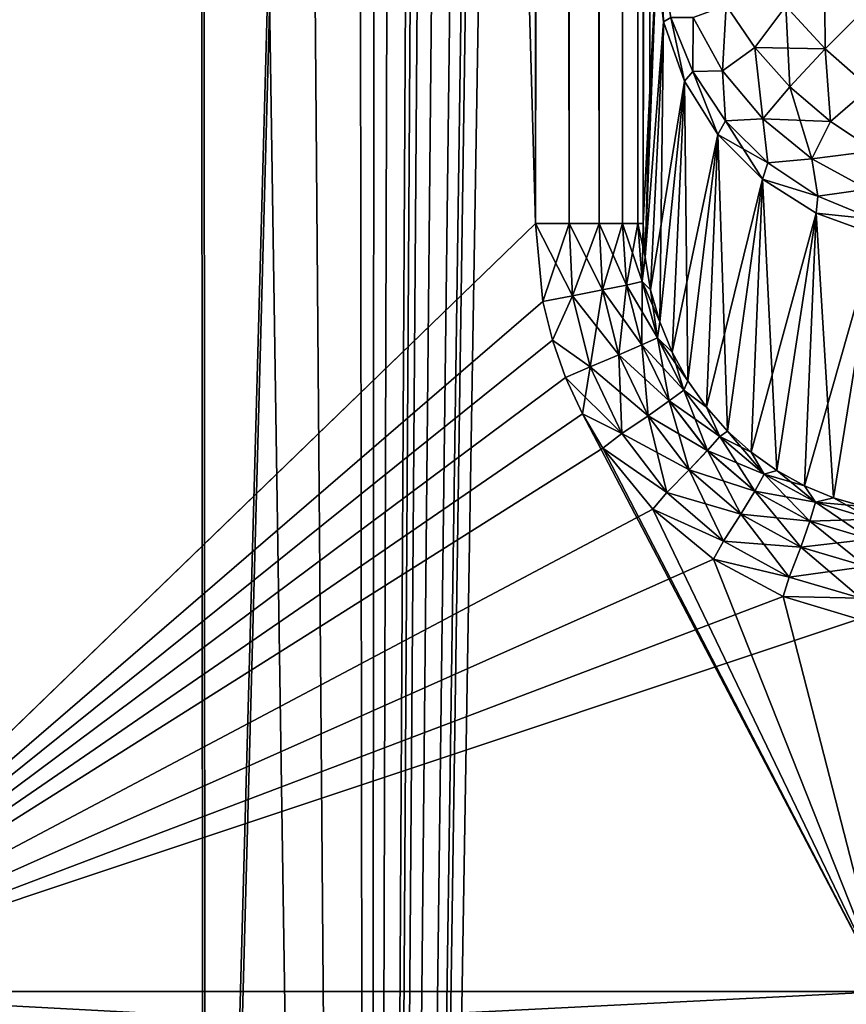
# Model space of a CAD drawing. Header units: metres. Extents: x -24 to 24, y -69 to 184.
# Tile 113 of 256: x 0.48 to 1.92, y -58.62 to -56.91. Entities that reach past the tile are written whole.
import ezdxf

# ---------------------------------------------------------------- set-up
doc = ezdxf.new("R2010")
doc.units = ezdxf.units.M
for name, color, linetype in [('102', 7, 'CONTINUOUS'), ('103', 7, 'CONTINUOUS'), ('119', 7, 'CONTINUOUS'), ('137', 7, 'CONTINUOUS'), ('154', 7, 'CONTINUOUS'), ('156', 7, 'CONTINUOUS'), ('367', 7, 'CONTINUOUS'), ('369', 7, 'CONTINUOUS'), ('3981', 7, 'CONTINUOUS'), ('3984', 7, 'CONTINUOUS'), ('40', 7, 'CONTINUOUS'), ('41', 7, 'CONTINUOUS'), ('560', 2, 'CONTINUOUS'), ('569', 2, 'CONTINUOUS'), ('57', 7, 'CONTINUOUS'), ('62', 7, 'CONTINUOUS'), ('76', 7, 'CONTINUOUS'), ('77', 7, 'CONTINUOUS'), ('78', 7, 'CONTINUOUS'), ('85', 7, 'CONTINUOUS')]:
    doc.layers.add(name, color=color, linetype=linetype)

msp = doc.modelspace()

# ---------------------------------------------------------------- linework, layer by layer
at = {"layer": '102'}
for points in [[(1.435641, -10.38219, 21.443166), (1.377304, -10.38219, 21.455839), (1.43564, -57.268015, 21.443167)], [(1.377304, -10.38219, 21.455839), (1.377304, -57.268015, 21.455839), (1.43564, -57.268015, 21.443167)], [(1.487684, -57.268015, 21.413805), (1.435641, -10.38219, 21.443166), (1.43564, -57.268015, 21.443167)], [(1.487686, -10.38219, 21.413804), (1.435641, -10.38219, 21.443166), (1.487684, -57.268015, 21.413805)], [(1.528731, -57.268015, 21.370379), (1.487686, -10.38219, 21.413804), (1.487684, -57.268015, 21.413805)], [(1.528732, -10.38219, 21.370378), (1.487686, -10.38219, 21.413804), (1.528731, -57.268015, 21.370379)], [(1.555116, -57.268015, 21.316767), (1.528732, -10.38219, 21.370378), (1.528731, -57.268015, 21.370379)], [(1.555117, -10.38219, 21.316765), (1.528732, -10.38219, 21.370378), (1.555116, -57.268015, 21.316767)], [(1.564484, -57.268136, 21.257995), (1.555117, -10.38219, 21.316765), (1.555116, -57.268015, 21.316767)], [(1.564484, -57.268136, 21.257995), (1.564484, -33.825104, 21.257995), (1.555117, -10.38219, 21.316765)]]:
    msp.add_3dface(points, dxfattribs=at)
at = {"layer": '103'}
for points in [[(1.43564, -57.268015, 21.443167), (1.377304, -57.268015, 21.455839), (1.39029, -57.40342, 21.455002)], [(1.43564, -57.268015, 21.443167), (1.39029, -57.40342, 21.455002), (1.441652, -57.393779, 21.44456)], [(1.487684, -57.268015, 21.413805), (1.43564, -57.268015, 21.443167), (1.441652, -57.393779, 21.44456)], [(1.487684, -57.268015, 21.413805), (1.441652, -57.393779, 21.44456), (1.493615, -57.383429, 21.416929)], [(1.528731, -57.268015, 21.370379), (1.487684, -57.268015, 21.413805), (1.493615, -57.383429, 21.416929)], [(1.528731, -57.268015, 21.370379), (1.493615, -57.383429, 21.416929), (1.535206, -57.374897, 21.374881)], [(1.555116, -57.268015, 21.316767), (1.528731, -57.268015, 21.370379), (1.535206, -57.374897, 21.374881)], [(1.555116, -57.268015, 21.316767), (1.535206, -57.374897, 21.374881), (1.562713, -57.368943, 21.322168)], [(1.564484, -57.268136, 21.257995), (1.555116, -57.268015, 21.316767), (1.562713, -57.368943, 21.322168)], [(1.567691, -57.326323, 21.261619), (1.564484, -57.268136, 21.257995), (1.562713, -57.368943, 21.322168)], [(1.577268, -57.383452, 21.264571), (1.567691, -57.326323, 21.261619), (1.562713, -57.368943, 21.322168)], [(1.493615, -57.383429, 21.416929), (1.522082, -57.496306, 21.417993), (1.535206, -57.374897, 21.374881)], [(1.535206, -57.374897, 21.374881), (1.522082, -57.496306, 21.417993), (1.562304, -57.479044, 21.377312)], [(1.535206, -57.374897, 21.374881), (1.562304, -57.479044, 21.377312), (1.562713, -57.368943, 21.322168)], [(1.562713, -57.368943, 21.322168), (1.562304, -57.479044, 21.377312), (1.589456, -57.466739, 21.325524)], [(1.577268, -57.383452, 21.264571), (1.562713, -57.368943, 21.322168), (1.589456, -57.466739, 21.325524)], [(1.39029, -57.40342, 21.455002), (1.406696, -57.470414, 21.453932), (1.441652, -57.393779, 21.44456)], [(1.441652, -57.393779, 21.44456), (1.406696, -57.470414, 21.453932), (1.472381, -57.516984, 21.443935)], [(1.441652, -57.393779, 21.44456), (1.472381, -57.516984, 21.443935), (1.493615, -57.383429, 21.416929)], [(1.493615, -57.383429, 21.416929), (1.472381, -57.516984, 21.443935), (1.522082, -57.496306, 21.417993)], [(1.593011, -57.438746, 21.266802), (1.577268, -57.383452, 21.264571), (1.589456, -57.466739, 21.325524)], [(1.614637, -57.491515, 21.268274), (1.593011, -57.438746, 21.266802), (1.589456, -57.466739, 21.325524)], [(1.406696, -57.470414, 21.453932), (1.429688, -57.535759, 21.452412), (1.472381, -57.516984, 21.443935)], [(1.522082, -57.496306, 21.417993), (1.572767, -57.602035, 21.416835), (1.562304, -57.479044, 21.377312)], [(1.562304, -57.479044, 21.377312), (1.609604, -57.576288, 21.377457), (1.589456, -57.466739, 21.325524)], [(1.562304, -57.479044, 21.377312), (1.572767, -57.602035, 21.416835), (1.609604, -57.576288, 21.377457)], [(1.589456, -57.466739, 21.325524), (1.609604, -57.576288, 21.377457), (1.634763, -57.557617, 21.326576)], [(1.614637, -57.491515, 21.268274), (1.589456, -57.466739, 21.325524), (1.634763, -57.557617, 21.326576)], [(1.472381, -57.516984, 21.443935), (1.527541, -57.632559, 21.441196), (1.522082, -57.496306, 21.417993)], [(1.522082, -57.496306, 21.417993), (1.527541, -57.632559, 21.441196), (1.572767, -57.602035, 21.416835)], [(1.64178, -57.541101, 21.268949), (1.614637, -57.491515, 21.268274), (1.634763, -57.557617, 21.326576)], [(1.429688, -57.535759, 21.452412), (1.459033, -57.59858, 21.450436), (1.472381, -57.516984, 21.443935)], [(1.472381, -57.516984, 21.443935), (1.459033, -57.59858, 21.450436), (1.527541, -57.632559, 21.441196)], [(1.674003, -57.586906, 21.26878), (1.64178, -57.541101, 21.268949), (1.634763, -57.557617, 21.326576)], [(1.609604, -57.576288, 21.377457), (1.675703, -57.66233, 21.375108), (1.634763, -57.557617, 21.326576)], [(1.634763, -57.557617, 21.326576), (1.675703, -57.66233, 21.375108), (1.697192, -57.637745, 21.325066)], [(1.674003, -57.586906, 21.26878), (1.634763, -57.557617, 21.326576), (1.697192, -57.637745, 21.325066)], [(1.572767, -57.602035, 21.416835), (1.644236, -57.695807, 21.413313), (1.609604, -57.576288, 21.377457)], [(1.609604, -57.576288, 21.377457), (1.644236, -57.695807, 21.413313), (1.675703, -57.66233, 21.375108)], [(1.459033, -57.59858, 21.450436), (1.494325, -57.658048, 21.448007), (1.527541, -57.632559, 21.441196)], [(1.527541, -57.632559, 21.441196), (1.6056, -57.735189, 21.43627), (1.572767, -57.602035, 21.416835)], [(1.572767, -57.602035, 21.416835), (1.6056, -57.735189, 21.43627), (1.644236, -57.695807, 21.413313)], [(1.710842, -57.628438, 21.267741), (1.674003, -57.586906, 21.26878), (1.697192, -57.637745, 21.325066)], [(1.527541, -57.632559, 21.441196), (1.494325, -57.658048, 21.448007), (1.6056, -57.735189, 21.43627)], [(1.710842, -57.628438, 21.267741), (1.697192, -57.637745, 21.325066), (1.774472, -57.703592, 21.32081)], [(1.751826, -57.665288, 21.265815), (1.710842, -57.628438, 21.267741), (1.774472, -57.703592, 21.32081)], [(1.675703, -57.66233, 21.375108), (1.758198, -57.733141, 21.370134), (1.697192, -57.637745, 21.325066)], [(1.697192, -57.637745, 21.325066), (1.758198, -57.733141, 21.370134), (1.774472, -57.703592, 21.32081)], [(1.494325, -57.658048, 21.448007), (1.580903, -57.764242, 21.441799), (1.6056, -57.735189, 21.43627)], [(1.644236, -57.695807, 21.413313), (1.733893, -57.773073, 21.407355), (1.675703, -57.66233, 21.375108)], [(1.675703, -57.66233, 21.375108), (1.733893, -57.773073, 21.407355), (1.758198, -57.733141, 21.370134)], [(1.796467, -57.697095, 21.262982), (1.751826, -57.665288, 21.265815), (1.774472, -57.703592, 21.32081)], [(1.6056, -57.735189, 21.43627), (1.703727, -57.819824, 21.429153), (1.644236, -57.695807, 21.413313)], [(1.644236, -57.695807, 21.413313), (1.703727, -57.819824, 21.429153), (1.733893, -57.773073, 21.407355)], [(1.758198, -57.733141, 21.370134), (1.853666, -57.785225, 21.362473), (1.774472, -57.703592, 21.32081)], [(1.796467, -57.697095, 21.262982), (1.774472, -57.703592, 21.32081), (1.863497, -57.752123, 21.313712)], [(1.774472, -57.703592, 21.32081), (1.853666, -57.785225, 21.362473), (1.863497, -57.752123, 21.313712)], [(1.844251, -57.723537, 21.259229), (1.796467, -57.697095, 21.262982), (1.863497, -57.752123, 21.313712)], [(1.6056, -57.735189, 21.43627), (1.580903, -57.764242, 21.441799), (1.703727, -57.819824, 21.429153)], [(1.733893, -57.773073, 21.407355), (1.837943, -57.829863, 21.398948), (1.758198, -57.733141, 21.370134)], [(1.758198, -57.733141, 21.370134), (1.837943, -57.829863, 21.398948), (1.853666, -57.785225, 21.362473)], [(1.894634, -57.744336, 21.254576), (1.844251, -57.723537, 21.259229), (1.863497, -57.752123, 21.313712)], [(1.853666, -57.785225, 21.362473), (1.957754, -57.816176, 21.35232), (1.863497, -57.752123, 21.313712)], [(1.894634, -57.744336, 21.254576), (1.863497, -57.752123, 21.313712), (1.960407, -57.781252, 21.303905)], [(1.863497, -57.752123, 21.313712), (1.957754, -57.816176, 21.35232), (1.960407, -57.781252, 21.303905)], [(1.947041, -57.759264, 21.249044), (1.894634, -57.744336, 21.254576), (1.960407, -57.781252, 21.303905)], [(1.580903, -57.764242, 21.441799), (1.686327, -57.851088, 21.433765), (1.703727, -57.819824, 21.429153)], [(1.703727, -57.819824, 21.429153), (1.817732, -57.882052, 21.419881), (1.733893, -57.773073, 21.407355)], [(1.733893, -57.773073, 21.407355), (1.817732, -57.882052, 21.419881), (1.837943, -57.829863, 21.398948)], [(1.837943, -57.829863, 21.398948), (1.951496, -57.86344, 21.388345), (1.853666, -57.785225, 21.362473)], [(1.853666, -57.785225, 21.362473), (1.951496, -57.86344, 21.388345), (1.957754, -57.816176, 21.35232)], [(1.703727, -57.819824, 21.429153), (1.686327, -57.851088, 21.433765), (1.817732, -57.882052, 21.419881)], [(1.817732, -57.882052, 21.419881), (1.942194, -57.918823, 21.408764), (1.837943, -57.829863, 21.398948)], [(1.837943, -57.829863, 21.398948), (1.942194, -57.918823, 21.408764), (1.951496, -57.86344, 21.388345)], [(1.686327, -57.851088, 21.433765), (1.807328, -57.915628, 21.423902), (1.817732, -57.882052, 21.419881)], [(1.817732, -57.882052, 21.419881), (1.807328, -57.915628, 21.423902), (1.942194, -57.918823, 21.408764)], [(1.807328, -57.915628, 21.423902), (1.937969, -57.954913, 21.412479), (1.942194, -57.918823, 21.408764)]]:
    msp.add_3dface(points, dxfattribs=at)
at = {"layer": '119'}
for points in [[(1.587307, -56.809776, 18.642725), (1.599679, -56.917941, 18.623898), (1.595368, -56.810531, 18.55757)], [(1.595368, -56.810531, 18.55757), (1.599679, -56.917941, 18.623898), (1.612464, -56.910219, 18.526868)], [(1.879207, -56.813748, 18.192461), (1.811984, -56.890673, 18.237622), (1.88023, -56.96474, 18.219171)], [(1.879207, -56.813748, 18.192461), (1.88023, -56.96474, 18.219171), (1.953088, -56.891969, 18.1725)], [(1.651132, -56.910386, 18.424276), (1.702298, -57.0029, 18.393148), (1.708202, -56.889341, 18.330919)], [(1.708202, -56.889341, 18.330919), (1.702298, -57.0029, 18.393148), (1.75793, -56.962639, 18.303351)], [(1.708202, -56.889341, 18.330919), (1.75793, -56.962639, 18.303351), (1.811984, -56.890673, 18.237622)], [(1.75793, -56.962639, 18.303351), (1.818994, -57.030675, 18.287614), (1.811984, -56.890673, 18.237622)], [(1.811984, -56.890673, 18.237622), (1.818994, -57.030675, 18.287614), (1.88023, -56.96474, 18.219171)], [(1.88023, -56.96474, 18.219171), (1.95716, -57.032308, 18.218666), (1.953088, -56.891969, 18.1725)], [(1.599679, -56.917941, 18.623898), (1.635861, -57.020825, 18.606203), (1.612464, -56.910219, 18.526868)], [(1.612464, -56.910219, 18.526868), (1.650324, -57.004154, 18.501214), (1.651132, -56.910386, 18.424276)], [(1.612464, -56.910219, 18.526868), (1.635861, -57.020825, 18.606203), (1.650324, -57.004154, 18.501214)], [(1.651132, -56.910386, 18.424276), (1.650324, -57.004154, 18.501214), (1.702298, -57.0029, 18.393148)], [(1.702298, -57.0029, 18.393148), (1.772168, -57.086031, 18.374357), (1.75793, -56.962639, 18.303351)], [(1.75793, -56.962639, 18.303351), (1.772168, -57.086031, 18.374357), (1.818994, -57.030675, 18.287614)], [(1.818994, -57.030675, 18.287614), (1.889294, -57.091107, 18.284251), (1.88023, -56.96474, 18.219171)], [(1.88023, -56.96474, 18.219171), (1.889294, -57.091107, 18.284251), (1.95716, -57.032308, 18.218666)], [(1.650324, -57.004154, 18.501214), (1.707262, -57.089601, 18.481929), (1.702298, -57.0029, 18.393148)], [(1.702298, -57.0029, 18.393148), (1.707262, -57.089601, 18.481929), (1.772168, -57.086031, 18.374357)], [(1.635861, -57.020825, 18.606203), (1.694085, -57.113403, 18.590504), (1.650324, -57.004154, 18.501214)], [(1.650324, -57.004154, 18.501214), (1.694085, -57.113403, 18.590504), (1.707262, -57.089601, 18.481929)], [(1.772168, -57.086031, 18.374357), (1.857347, -57.155741, 18.368817), (1.818994, -57.030675, 18.287614)], [(1.818994, -57.030675, 18.287614), (1.857347, -57.155741, 18.368817), (1.889294, -57.091107, 18.284251)], [(1.889294, -57.091107, 18.284251), (1.966409, -57.141855, 18.293377), (1.95716, -57.032308, 18.218666)], [(1.707262, -57.089601, 18.481929), (1.780791, -57.162831, 18.469856), (1.772168, -57.086031, 18.374357)], [(1.772168, -57.086031, 18.374357), (1.780791, -57.162831, 18.469856), (1.857347, -57.155741, 18.368817)], [(1.694085, -57.113403, 18.590504), (1.771509, -57.191155, 18.577568), (1.707262, -57.089601, 18.481929)], [(1.707262, -57.089601, 18.481929), (1.771509, -57.191155, 18.577568), (1.780791, -57.162831, 18.469856)], [(1.889294, -57.091107, 18.284251), (1.857347, -57.155741, 18.368817), (1.966409, -57.141855, 18.293377)], [(1.780791, -57.162831, 18.469856), (1.867703, -57.220647, 18.46552), (1.857347, -57.155741, 18.368817)], [(1.857347, -57.155741, 18.368817), (1.953697, -57.208643, 18.376795), (1.966409, -57.141855, 18.293377)], [(1.857347, -57.155741, 18.368817), (1.867703, -57.220647, 18.46552), (1.953697, -57.208643, 18.376795)], [(1.780791, -57.162831, 18.469856), (1.771509, -57.191155, 18.577568), (1.867703, -57.220647, 18.46552)], [(1.771509, -57.191155, 18.577568), (1.864352, -57.250286, 18.568027), (1.867703, -57.220647, 18.46552)], [(1.867703, -57.220647, 18.46552), (1.964202, -57.260524, 18.469111), (1.953697, -57.208643, 18.376795)], [(1.867703, -57.220647, 18.46552), (1.864352, -57.250286, 18.568027), (1.964202, -57.260524, 18.469111)], [(1.864352, -57.250286, 18.568027), (1.96808, -57.287906, 18.562346), (1.964202, -57.260524, 18.469111)]]:
    msp.add_3dface(points, dxfattribs=at)
at = {"layer": '137'}
for points in [[(1.599679, -56.917941, -18.623898), (1.587307, -56.809776, -18.642725), (1.595368, -56.810531, -18.55757)], [(1.599679, -56.917941, -18.623898), (1.595368, -56.810531, -18.55757), (1.612469, -56.910235, -18.526863)], [(1.702298, -57.0029, -18.393148), (1.651132, -56.910386, -18.424276), (1.708207, -56.889349, -18.330916)], [(1.757941, -56.962654, -18.303346), (1.702298, -57.0029, -18.393148), (1.708207, -56.889349, -18.330916)], [(1.757941, -56.962654, -18.303346), (1.708207, -56.889349, -18.330916), (1.811988, -56.890679, -18.23762)], [(1.88024, -56.96475, -18.21917), (1.757941, -56.962654, -18.303346), (1.811988, -56.890679, -18.23762)], [(1.88024, -56.96475, -18.21917), (1.811988, -56.890679, -18.23762), (1.953094, -56.891975, -18.172499)], [(1.957177, -57.032321, -18.218667), (1.88024, -56.96475, -18.21917), (1.953094, -56.891975, -18.172499)], [(1.635861, -57.020825, -18.606203), (1.599679, -56.917941, -18.623898), (1.612469, -56.910235, -18.526863)], [(1.650339, -57.004183, -18.501207), (1.612469, -56.910235, -18.526863), (1.651132, -56.910386, -18.424276)], [(1.650339, -57.004183, -18.501207), (1.635861, -57.020825, -18.606203), (1.612469, -56.910235, -18.526863)], [(1.702298, -57.0029, -18.393148), (1.650339, -57.004183, -18.501207), (1.651132, -56.910386, -18.424276)], [(1.772168, -57.086031, -18.374357), (1.702298, -57.0029, -18.393148), (1.757941, -56.962654, -18.303346)], [(1.819015, -57.030695, -18.287611), (1.757941, -56.962654, -18.303346), (1.88024, -56.96475, -18.21917)], [(1.819015, -57.030695, -18.287611), (1.772168, -57.086031, -18.374357), (1.757941, -56.962654, -18.303346)], [(1.889325, -57.09113, -18.284252), (1.819015, -57.030695, -18.287611), (1.88024, -56.96475, -18.21917)], [(1.957177, -57.032321, -18.218667), (1.889325, -57.09113, -18.284252), (1.88024, -56.96475, -18.21917)], [(1.707294, -57.08964, -18.481922), (1.650339, -57.004183, -18.501207), (1.702298, -57.0029, -18.393148)], [(1.772168, -57.086031, -18.374357), (1.707294, -57.08964, -18.481922), (1.702298, -57.0029, -18.393148)], [(1.694085, -57.113403, -18.590504), (1.635861, -57.020825, -18.606203), (1.650339, -57.004183, -18.501207)], [(1.707294, -57.08964, -18.481922), (1.694085, -57.113403, -18.590504), (1.650339, -57.004183, -18.501207)], [(1.889325, -57.09113, -18.284252), (1.772168, -57.086031, -18.374357), (1.819015, -57.030695, -18.287611)], [(1.966451, -57.141879, -18.293385), (1.889325, -57.09113, -18.284252), (1.957177, -57.032321, -18.218667)], [(1.780844, -57.162875, -18.46985), (1.707294, -57.08964, -18.481922), (1.772168, -57.086031, -18.374357)], [(1.857347, -57.155741, -18.368817), (1.772168, -57.086031, -18.374357), (1.889325, -57.09113, -18.284252)], [(1.857347, -57.155741, -18.368817), (1.780844, -57.162875, -18.46985), (1.772168, -57.086031, -18.374357)], [(1.780844, -57.162875, -18.46985), (1.694085, -57.113403, -18.590504), (1.707294, -57.08964, -18.481922)], [(1.966451, -57.141879, -18.293385), (1.857347, -57.155741, -18.368817), (1.889325, -57.09113, -18.284252)], [(1.771509, -57.191155, -18.577568), (1.694085, -57.113403, -18.590504), (1.780844, -57.162875, -18.46985)], [(1.867779, -57.220687, -18.465519), (1.780844, -57.162875, -18.46985), (1.857347, -57.155741, -18.368817)], [(1.953697, -57.208643, -18.376795), (1.857347, -57.155741, -18.368817), (1.966451, -57.141879, -18.293385)], [(1.953697, -57.208643, -18.376795), (1.867779, -57.220687, -18.465519), (1.857347, -57.155741, -18.368817)], [(1.867779, -57.220687, -18.465519), (1.771509, -57.191155, -18.577568), (1.780844, -57.162875, -18.46985)], [(1.864352, -57.250286, -18.568027), (1.771509, -57.191155, -18.577568), (1.867779, -57.220687, -18.465519)], [(1.9643, -57.260554, -18.469119), (1.867779, -57.220687, -18.465519), (1.953697, -57.208643, -18.376795)], [(1.9643, -57.260554, -18.469119), (1.864352, -57.250286, -18.568027), (1.867779, -57.220687, -18.465519)], [(1.968081, -57.287906, -18.562346), (1.864352, -57.250286, -18.568027), (1.9643, -57.260554, -18.469119)]]:
    msp.add_3dface(points, dxfattribs=at)
at = {"layer": '154'}
for points in [[(0.77528, -5.140339, 15.292881), (-0.800257, -61, 15.779721), (-0.77528, -5.140339, 15.292881)], [(0.800257, -61, 15.779721), (-0.800257, -61, 15.779721), (0.77528, -5.140339, 15.292881)], [(2.319001, -5.140339, 15.135901), (0.800257, -61, 15.779721), (0.77528, -5.140339, 15.292881)], [(2.392559, -61, 15.6178), (0.800257, -61, 15.779721), (2.319001, -5.140339, 15.135901)]]:
    msp.add_3dface(points, dxfattribs=at)
at = {"layer": '156'}
for points in [[(-0.77528, -5.140339, -15.292881), (-0.796154, -60.975677, -15.779716), (0.77528, -5.140339, -15.292881)], [(-0.796154, -60.975677, -15.779716), (0.804781, -61, -15.779491), (0.77528, -5.140339, -15.292881)], [(0.77528, -5.140339, -15.292881), (0.804781, -61, -15.779491), (2.319001, -5.140339, -15.135901)], [(2.319001, -5.140339, -15.135901), (0.804781, -61, -15.779491), (2.396738, -61, -15.617159)]]:
    msp.add_3dface(points, dxfattribs=at)
at = {"layer": '367'}
for points in [[(3.07412, 50.736824, -24.054361), (1.087972, -68.3, -24.225582), (2.835478, 50.361229, -24.083658)], [(3.255157, -68.3, -24.030532), (1.087972, -68.3, -24.225582), (3.07412, 50.736824, -24.054361)], [(2.835478, 50.361229, -24.083658), (1.087972, -68.3, -24.225582), (2.752013, 50.25361, -24.093338)], [(2.752013, 50.25361, -24.093338), (1.087972, -68.3, -24.225582), (2.546711, 50.024806, -24.115903)], [(2.546711, 50.024806, -24.115903), (1.087972, -68.3, -24.225582), (2.211489, 49.73194, -24.148951)], [(2.211489, 49.73194, -24.148951), (1.087972, -68.3, -24.225582), (1.952703, 49.556091, -24.171253)], [(1.952703, 49.556091, -24.171253), (1.087972, -68.3, -24.225582), (1.83204, 49.486097, -24.180697)], [(1.83204, 49.486097, -24.180697), (1.087972, -68.3, -24.225582), (1.409248, 49.290805, -24.209017)], [(1.409248, 49.290805, -24.209017), (1.087972, -68.3, -24.225582), (1.181114, 49.213184, -24.221219)], [(1.181114, 49.213184, -24.221219), (1.087972, -68.3, -24.225582), (0.939204, 49.149114, -24.231805)], [(0.939204, 49.149114, -24.231805), (-1.087972, -68.3, -24.225582), (0.476055, 49.070433, -24.245327)], [(1.087972, -68.3, -24.225582), (-1.087972, -68.3, -24.225582), (0.939204, 49.149114, -24.231805)]]:
    msp.add_3dface(points, dxfattribs=at)
at = {"layer": '369'}
for points in [[(1.83678, 65.154766, 24.180338), (3.255157, -68.3, 24.030532), (2.739893, 65.205568, 24.094719)], [(0.922576, 65.124184, 24.232444), (1.087972, -68.3, 24.225582), (1.83678, 65.154766, 24.180338)], [(1.087972, -68.3, 24.225582), (3.255157, -68.3, 24.030532), (1.83678, 65.154766, 24.180338)], [(-1.087972, -68.3, 24.225582), (1.087972, -68.3, 24.225582), (-0.922576, 65.124184, 24.232444)], [(-0.922576, 65.124184, 24.232444), (1.087972, -68.3, 24.225582), (0, 65.113926, 24.25)], [(0, 65.113926, 24.25), (1.087972, -68.3, 24.225582), (0.922576, 65.124184, 24.232444)]]:
    msp.add_3dface(points, dxfattribs=at)
at = {"layer": '3981'}
for points in [[(1.377304, -57.268015, 21.455839), (1.377304, -10.38219, 21.455839), (-0.000004, -8.496539, 21.5)], [(-0.000004, -58.601738, 21.5), (1.377304, -57.268015, 21.455839), (-0.000004, -8.496539, 21.5)], [(1.377304, -57.268015, 21.455839), (-0.000004, -58.601738, 21.5), (1.39029, -57.40342, 21.455002)], [(-0.000004, -58.601738, 21.5), (1.406696, -57.470414, 21.453932), (1.39029, -57.40342, 21.455002)], [(-0.000004, -58.601738, 21.5), (1.429688, -57.535759, 21.452412), (1.406696, -57.470414, 21.453932)], [(-0.000004, -58.601738, 21.5), (1.459033, -57.59858, 21.450436), (1.429688, -57.535759, 21.452412)], [(-0.000004, -58.601738, 21.5), (1.983758, -58.601738, 21.408286), (1.459033, -57.59858, 21.450436)], [(1.983758, -58.601738, 21.408286), (1.494325, -57.658048, 21.448007), (1.459033, -57.59858, 21.450436)], [(1.983758, -58.601738, 21.408286), (1.580903, -57.764242, 21.441799), (1.494325, -57.658048, 21.448007)], [(1.983758, -58.601738, 21.408286), (1.686327, -57.851088, 21.433765), (1.580903, -57.764242, 21.441799)], [(1.983758, -58.601738, 21.408286), (1.807328, -57.915628, 21.423902), (1.686327, -57.851088, 21.433765)], [(1.983758, -58.601738, 21.408286), (1.937969, -57.954913, 21.412479), (1.807328, -57.915628, 21.423902)]]:
    msp.add_3dface(points, dxfattribs=at)
at = {"layer": '3984'}
for points in [[(1.377304, -10.38219, -21.455839), (0.000004, -58.601738, -21.5), (0.000004, -8.496539, -21.5)], [(0.000004, -58.601738, -21.5), (1.377304, -10.38219, -21.455839), (1.377304, -57.268015, -21.455839)], [(0.000004, -58.601738, -21.5), (1.377304, -57.268015, -21.455839), (1.390289, -57.403422, -21.455002)], [(0.000004, -58.601738, -21.5), (1.390289, -57.403422, -21.455002), (1.406697, -57.47042, -21.453932)], [(0.000004, -58.601738, -21.5), (1.406697, -57.47042, -21.453932), (1.429692, -57.53577, -21.452412)], [(0.000004, -58.601738, -21.5), (1.429692, -57.53577, -21.452412), (1.459041, -57.598594, -21.450436)], [(0.000004, -58.601738, -21.5), (1.459041, -57.598594, -21.450436), (1.494336, -57.658062, -21.448006)], [(0.000004, -58.601738, -21.5), (1.494336, -57.658062, -21.448006), (1.58091, -57.764249, -21.441799)], [(0.000004, -58.601738, -21.5), (1.58091, -57.764249, -21.441799), (1.686328, -57.851088, -21.433765)], [(0.000004, -58.601738, -21.5), (1.686328, -57.851088, -21.433765), (1.807328, -57.91563, -21.423902)], [(0.000004, -58.601738, -21.5), (1.807328, -57.91563, -21.423902), (1.937975, -57.954913, -21.412479)], [(1.983772, -58.601738, -21.408285), (0.000004, -58.601738, -21.5), (1.937975, -57.954913, -21.412479)]]:
    msp.add_3dface(points, dxfattribs=at)
at = {"layer": '40'}
for points in [[(1.564484, -57.268015, -21.257995), (1.564484, -10.38219, -21.257995), (1.575939, -57.037926, -19.945367)], [(1.575939, -57.037926, -19.945367), (1.564484, -10.38219, -21.257995), (1.587307, -56.809776, -18.642725)]]:
    msp.add_3dface(points, dxfattribs=at)
at = {"layer": '41'}
for points in [[(1.564484, -33.825104, 21.257995), (1.564484, -57.268136, 21.257995), (1.589049, -34.106058, 18.443145)], [(1.589049, -34.106058, 18.443145), (1.564484, -57.268136, 21.257995), (1.575831, -57.040086, 19.957738)], [(1.587307, -56.809776, 18.642725), (1.589049, -34.106058, 18.443145), (1.575831, -57.040086, 19.957738)]]:
    msp.add_3dface(points, dxfattribs=at)
at = {"layer": '560'}
for points in [[(2.071519, -59.3, -22.354224), (0, 3.7, -22.45), (0, -59.3, -22.450001)], [(2.071533, 3.7, -22.354222), (0, 3.7, -22.45), (2.071519, -59.3, -22.354224)]]:
    msp.add_3dface(points, dxfattribs=at)
at = {"layer": '569'}
for points in [[(0, -59.3, 22.450001), (0, 3.7, 22.45), (2.071533, 3.7, 22.354222)], [(2.071519, -59.3, 22.354224), (0, -59.3, 22.450001), (2.071533, 3.7, 22.354222)]]:
    msp.add_3dface(points, dxfattribs=at)
at = {"layer": '57'}
for points in [[(1.587307, -56.809776, 18.642725), (1.567691, -57.326323, 21.261619), (1.599679, -56.917941, 18.623898)], [(1.587307, -56.809776, 18.642725), (1.575831, -57.040086, 19.957738), (1.567691, -57.326323, 21.261619)], [(1.567691, -57.326323, 21.261619), (1.577268, -57.383452, 21.264571), (1.599679, -56.917941, 18.623898)], [(1.577268, -57.383452, 21.264571), (1.593011, -57.438746, 21.266802), (1.599679, -56.917941, 18.623898)], [(1.599679, -56.917941, 18.623898), (1.593011, -57.438746, 21.266802), (1.635861, -57.020825, 18.606203)], [(1.593011, -57.438746, 21.266802), (1.614637, -57.491515, 21.268274), (1.635861, -57.020825, 18.606203)], [(1.614637, -57.491515, 21.268274), (1.64178, -57.541101, 21.268949), (1.635861, -57.020825, 18.606203)], [(1.635861, -57.020825, 18.606203), (1.64178, -57.541101, 21.268949), (1.694085, -57.113403, 18.590504)], [(1.575831, -57.040086, 19.957738), (1.564484, -57.268136, 21.257995), (1.567691, -57.326323, 21.261619)], [(1.64178, -57.541101, 21.268949), (1.674003, -57.586906, 21.26878), (1.694085, -57.113403, 18.590504)], [(1.674003, -57.586906, 21.26878), (1.710842, -57.628438, 21.267741), (1.694085, -57.113403, 18.590504)], [(1.694085, -57.113403, 18.590504), (1.710842, -57.628438, 21.267741), (1.771509, -57.191155, 18.577568)], [(1.710842, -57.628438, 21.267741), (1.751826, -57.665288, 21.265815), (1.771509, -57.191155, 18.577568)], [(1.751826, -57.665288, 21.265815), (1.796467, -57.697095, 21.262982), (1.771509, -57.191155, 18.577568)], [(1.771509, -57.191155, 18.577568), (1.796467, -57.697095, 21.262982), (1.864352, -57.250286, 18.568027)], [(1.796467, -57.697095, 21.262982), (1.844251, -57.723537, 21.259229), (1.864352, -57.250286, 18.568027)], [(1.844251, -57.723537, 21.259229), (1.894634, -57.744336, 21.254576), (1.864352, -57.250286, 18.568027)], [(1.864352, -57.250286, 18.568027), (1.894634, -57.744336, 21.254576), (1.96808, -57.287906, 18.562346)], [(1.894634, -57.744336, 21.254576), (1.947041, -57.759264, 21.249044), (1.96808, -57.287906, 18.562346)]]:
    msp.add_3dface(points, dxfattribs=at)
at = {"layer": '62'}
for points in [[(1.567689, -57.326306, -21.261618), (1.587307, -56.809776, -18.642725), (1.599679, -56.917941, -18.623898)], [(1.587307, -56.809776, -18.642725), (1.567689, -57.326306, -21.261618), (1.575939, -57.037926, -19.945367)], [(1.577272, -57.383471, -21.264572), (1.567689, -57.326306, -21.261618), (1.599679, -56.917941, -18.623898)], [(1.635861, -57.020825, -18.606203), (1.577272, -57.383471, -21.264572), (1.599679, -56.917941, -18.623898)], [(1.593025, -57.438785, -21.266803), (1.577272, -57.383471, -21.264572), (1.635861, -57.020825, -18.606203)], [(1.614661, -57.491564, -21.268274), (1.593025, -57.438785, -21.266803), (1.635861, -57.020825, -18.606203)], [(1.694085, -57.113403, -18.590504), (1.614661, -57.491564, -21.268274), (1.635861, -57.020825, -18.606203)], [(1.564484, -57.268015, -21.257995), (1.575939, -57.037926, -19.945367), (1.567689, -57.326306, -21.261618)], [(1.641813, -57.541154, -21.268949), (1.614661, -57.491564, -21.268274), (1.694085, -57.113403, -18.590504)], [(1.674043, -57.586957, -21.26878), (1.641813, -57.541154, -21.268949), (1.694085, -57.113403, -18.590504)], [(1.771509, -57.191155, -18.577568), (1.674043, -57.586957, -21.26878), (1.694085, -57.113403, -18.590504)], [(1.710886, -57.628482, -21.267739), (1.674043, -57.586957, -21.26878), (1.771509, -57.191155, -18.577568)], [(1.751871, -57.665324, -21.265812), (1.710886, -57.628482, -21.267739), (1.771509, -57.191155, -18.577568)], [(1.864352, -57.250286, -18.568027), (1.751871, -57.665324, -21.265812), (1.771509, -57.191155, -18.577568)], [(1.79651, -57.697122, -21.262979), (1.751871, -57.665324, -21.265812), (1.864352, -57.250286, -18.568027)], [(1.844288, -57.723555, -21.259227), (1.79651, -57.697122, -21.262979), (1.864352, -57.250286, -18.568027)], [(1.968081, -57.287906, -18.562346), (1.844288, -57.723555, -21.259227), (1.864352, -57.250286, -18.568027)], [(1.894663, -57.744346, -21.254573), (1.844288, -57.723555, -21.259227), (1.968081, -57.287906, -18.562346)], [(1.94706, -57.759268, -21.249042), (1.894663, -57.744346, -21.254573), (1.968081, -57.287906, -18.562346)]]:
    msp.add_3dface(points, dxfattribs=at)
at = {"layer": '76'}
for points in [[(-0.964294, -58.653019, -21.471671), (0.000004, -58.601738, -21.5), (0.964294, -58.653019, -21.471671)], [(0.000004, -58.601738, -21.5), (1.983772, -58.601738, -21.408285), (0.964294, -58.653019, -21.471671)], [(0.964294, -58.653019, -21.471671), (1.983772, -58.601738, -21.408285), (2.885118, -58.653019, -21.298794)]]:
    msp.add_3dface(points, dxfattribs=at)
at = {"layer": '77'}
for points in [[(0.964294, -58.653019, 21.471671), (-0.000004, -58.601738, 21.5), (-0.964294, -58.653019, 21.471671)], [(1.983758, -58.601738, 21.408286), (-0.000004, -58.601738, 21.5), (0.964294, -58.653019, 21.471671)], [(2.885118, -58.653019, 21.298794), (1.983758, -58.601738, 21.408286), (0.964294, -58.653019, 21.471671)]]:
    msp.add_3dface(points, dxfattribs=at)
at = {"layer": '78'}
for points in [[(1.435641, -57.268015, -21.443167), (1.377304, -57.268015, -21.455839), (1.435641, -10.38219, -21.443167)], [(1.377304, -57.268015, -21.455839), (1.377304, -10.38219, -21.455839), (1.435641, -10.38219, -21.443167)], [(1.487685, -10.38219, -21.413804), (1.487685, -57.268015, -21.413805), (1.435641, -10.38219, -21.443167)], [(1.487685, -57.268015, -21.413805), (1.435641, -57.268015, -21.443167), (1.435641, -10.38219, -21.443167)], [(1.528732, -10.38219, -21.370378), (1.528731, -57.268015, -21.370379), (1.487685, -10.38219, -21.413804)], [(1.528731, -57.268015, -21.370379), (1.487685, -57.268015, -21.413805), (1.487685, -10.38219, -21.413804)], [(1.555117, -57.268015, -21.316767), (1.528731, -57.268015, -21.370379), (1.528732, -10.38219, -21.370378)], [(1.555117, -10.38219, -21.316765), (1.555117, -57.268015, -21.316767), (1.528732, -10.38219, -21.370378)], [(1.564484, -10.38219, -21.257995), (1.564484, -57.268015, -21.257995), (1.555117, -57.268015, -21.316767)], [(1.564484, -10.38219, -21.257995), (1.555117, -57.268015, -21.316767), (1.555117, -10.38219, -21.316765)]]:
    msp.add_3dface(points, dxfattribs=at)
at = {"layer": '85'}
for points in [[(1.390289, -57.403422, -21.455002), (1.377304, -57.268015, -21.455839), (1.441649, -57.393783, -21.444561)], [(1.377304, -57.268015, -21.455839), (1.435641, -57.268015, -21.443167), (1.441649, -57.393783, -21.444561)], [(1.441649, -57.393783, -21.444561), (1.435641, -57.268015, -21.443167), (1.493613, -57.383433, -21.416931)], [(1.435641, -57.268015, -21.443167), (1.487685, -57.268015, -21.413805), (1.493613, -57.383433, -21.416931)], [(1.493613, -57.383433, -21.416931), (1.487685, -57.268015, -21.413805), (1.535205, -57.3749, -21.374882)], [(1.487685, -57.268015, -21.413805), (1.528731, -57.268015, -21.370379), (1.535205, -57.3749, -21.374882)], [(1.535205, -57.3749, -21.374882), (1.528731, -57.268015, -21.370379), (1.562712, -57.368946, -21.322168)], [(1.528731, -57.268015, -21.370379), (1.555117, -57.268015, -21.316767), (1.562712, -57.368946, -21.322168)], [(1.555117, -57.268015, -21.316767), (1.567689, -57.326306, -21.261618), (1.562712, -57.368946, -21.322168)], [(1.564484, -57.268015, -21.257995), (1.567689, -57.326306, -21.261618), (1.555117, -57.268015, -21.316767)], [(1.567689, -57.326306, -21.261618), (1.577272, -57.383471, -21.264572), (1.562712, -57.368946, -21.322168)], [(1.562303, -57.479044, -21.377313), (1.493613, -57.383433, -21.416931), (1.535205, -57.3749, -21.374882)], [(1.589455, -57.466739, -21.325524), (1.535205, -57.3749, -21.374882), (1.562712, -57.368946, -21.322168)], [(1.562303, -57.479044, -21.377313), (1.535205, -57.3749, -21.374882), (1.589455, -57.466739, -21.325524)], [(1.593025, -57.438785, -21.266803), (1.589455, -57.466739, -21.325524), (1.562712, -57.368946, -21.322168)], [(1.577272, -57.383471, -21.264572), (1.593025, -57.438785, -21.266803), (1.562712, -57.368946, -21.322168)], [(1.406697, -57.47042, -21.453932), (1.390289, -57.403422, -21.455002), (1.441649, -57.393783, -21.444561)], [(1.47238, -57.516984, -21.443936), (1.406697, -57.47042, -21.453932), (1.441649, -57.393783, -21.444561)], [(1.522081, -57.496306, -21.417994), (1.441649, -57.393783, -21.444561), (1.493613, -57.383433, -21.416931)], [(1.47238, -57.516984, -21.443936), (1.441649, -57.393783, -21.444561), (1.522081, -57.496306, -21.417994)], [(1.522081, -57.496306, -21.417994), (1.493613, -57.383433, -21.416931), (1.562303, -57.479044, -21.377313)], [(1.593025, -57.438785, -21.266803), (1.614661, -57.491564, -21.268274), (1.589455, -57.466739, -21.325524)], [(1.429692, -57.53577, -21.452412), (1.406697, -57.47042, -21.453932), (1.47238, -57.516984, -21.443936)], [(1.609605, -57.576288, -21.377457), (1.522081, -57.496306, -21.417994), (1.562303, -57.479044, -21.377313)], [(1.634764, -57.557616, -21.326576), (1.562303, -57.479044, -21.377313), (1.589455, -57.466739, -21.325524)], [(1.609605, -57.576288, -21.377457), (1.562303, -57.479044, -21.377313), (1.634764, -57.557616, -21.326576)], [(1.641813, -57.541154, -21.268949), (1.634764, -57.557616, -21.326576), (1.589455, -57.466739, -21.325524)], [(1.614661, -57.491564, -21.268274), (1.641813, -57.541154, -21.268949), (1.589455, -57.466739, -21.325524)], [(1.572767, -57.602035, -21.416835), (1.47238, -57.516984, -21.443936), (1.522081, -57.496306, -21.417994)], [(1.572767, -57.602035, -21.416835), (1.522081, -57.496306, -21.417994), (1.609605, -57.576288, -21.377457)], [(1.527541, -57.632559, -21.441196), (1.429692, -57.53577, -21.452412), (1.47238, -57.516984, -21.443936)], [(1.527541, -57.632559, -21.441196), (1.47238, -57.516984, -21.443936), (1.572767, -57.602035, -21.416835)], [(1.459041, -57.598594, -21.450436), (1.429692, -57.53577, -21.452412), (1.527541, -57.632559, -21.441196)], [(1.641813, -57.541154, -21.268949), (1.674043, -57.586957, -21.26878), (1.634764, -57.557616, -21.326576)], [(1.697192, -57.637746, -21.325066), (1.609605, -57.576288, -21.377457), (1.634764, -57.557616, -21.326576)], [(1.674043, -57.586957, -21.26878), (1.697192, -57.637746, -21.325066), (1.634764, -57.557616, -21.326576)], [(1.675702, -57.662331, -21.375109), (1.572767, -57.602035, -21.416835), (1.609605, -57.576288, -21.377457)], [(1.675702, -57.662331, -21.375109), (1.609605, -57.576288, -21.377457), (1.697192, -57.637746, -21.325066)], [(1.494336, -57.658062, -21.448006), (1.459041, -57.598594, -21.450436), (1.527541, -57.632559, -21.441196)], [(1.644235, -57.695809, -21.413314), (1.527541, -57.632559, -21.441196), (1.572767, -57.602035, -21.416835)], [(1.644235, -57.695809, -21.413314), (1.572767, -57.602035, -21.416835), (1.675702, -57.662331, -21.375109)], [(1.674043, -57.586957, -21.26878), (1.710886, -57.628482, -21.267739), (1.697192, -57.637746, -21.325066)], [(1.605599, -57.73519, -21.436271), (1.494336, -57.658062, -21.448006), (1.527541, -57.632559, -21.441196)], [(1.605599, -57.73519, -21.436271), (1.527541, -57.632559, -21.441196), (1.644235, -57.695809, -21.413314)], [(1.710886, -57.628482, -21.267739), (1.751871, -57.665324, -21.265812), (1.697192, -57.637746, -21.325066)], [(1.774473, -57.703592, -21.32081), (1.675702, -57.662331, -21.375109), (1.697192, -57.637746, -21.325066)], [(1.751871, -57.665324, -21.265812), (1.774473, -57.703592, -21.32081), (1.697192, -57.637746, -21.325066)], [(1.58091, -57.764249, -21.441799), (1.494336, -57.658062, -21.448006), (1.605599, -57.73519, -21.436271)], [(1.758199, -57.733141, -21.370134), (1.644235, -57.695809, -21.413314), (1.675702, -57.662331, -21.375109)], [(1.758199, -57.733141, -21.370134), (1.675702, -57.662331, -21.375109), (1.774473, -57.703592, -21.32081)], [(1.751871, -57.665324, -21.265812), (1.79651, -57.697122, -21.262979), (1.774473, -57.703592, -21.32081)], [(1.733893, -57.773074, -21.407355), (1.605599, -57.73519, -21.436271), (1.644235, -57.695809, -21.413314)], [(1.733893, -57.773074, -21.407355), (1.644235, -57.695809, -21.413314), (1.758199, -57.733141, -21.370134)], [(1.863495, -57.752123, -21.313713), (1.758199, -57.733141, -21.370134), (1.774473, -57.703592, -21.32081)], [(1.79651, -57.697122, -21.262979), (1.844288, -57.723555, -21.259227), (1.774473, -57.703592, -21.32081)], [(1.844288, -57.723555, -21.259227), (1.863495, -57.752123, -21.313713), (1.774473, -57.703592, -21.32081)], [(1.703727, -57.819825, -21.429152), (1.58091, -57.764249, -21.441799), (1.605599, -57.73519, -21.436271)], [(1.703727, -57.819825, -21.429152), (1.605599, -57.73519, -21.436271), (1.733893, -57.773074, -21.407355)], [(1.853663, -57.785226, -21.362474), (1.733893, -57.773074, -21.407355), (1.758199, -57.733141, -21.370134)], [(1.853663, -57.785226, -21.362474), (1.758199, -57.733141, -21.370134), (1.863495, -57.752123, -21.313713)], [(1.844288, -57.723555, -21.259227), (1.894663, -57.744346, -21.254573), (1.863495, -57.752123, -21.313713)], [(1.960405, -57.781252, -21.303905), (1.853663, -57.785226, -21.362474), (1.863495, -57.752123, -21.313713)], [(1.894663, -57.744346, -21.254573), (1.94706, -57.759268, -21.249042), (1.863495, -57.752123, -21.313713)], [(1.94706, -57.759268, -21.249042), (1.960405, -57.781252, -21.303905), (1.863495, -57.752123, -21.313713)], [(1.686328, -57.851088, -21.433765), (1.58091, -57.764249, -21.441799), (1.703727, -57.819825, -21.429152)], [(1.83794, -57.829864, -21.39895), (1.703727, -57.819825, -21.429152), (1.733893, -57.773074, -21.407355)], [(1.83794, -57.829864, -21.39895), (1.733893, -57.773074, -21.407355), (1.853663, -57.785226, -21.362474)], [(1.957752, -57.816176, -21.352321), (1.83794, -57.829864, -21.39895), (1.853663, -57.785226, -21.362474)], [(1.957752, -57.816176, -21.352321), (1.853663, -57.785226, -21.362474), (1.960405, -57.781252, -21.303905)], [(1.817728, -57.882053, -21.419883), (1.686328, -57.851088, -21.433765), (1.703727, -57.819825, -21.429152)], [(1.817728, -57.882053, -21.419883), (1.703727, -57.819825, -21.429152), (1.83794, -57.829864, -21.39895)], [(1.951494, -57.86344, -21.388346), (1.83794, -57.829864, -21.39895), (1.957752, -57.816176, -21.352321)], [(1.951494, -57.86344, -21.388346), (1.817728, -57.882053, -21.419883), (1.83794, -57.829864, -21.39895)], [(1.807328, -57.91563, -21.423902), (1.686328, -57.851088, -21.433765), (1.817728, -57.882053, -21.419883)], [(1.942192, -57.918824, -21.408765), (1.817728, -57.882053, -21.419883), (1.951494, -57.86344, -21.388346)], [(1.942192, -57.918824, -21.408765), (1.807328, -57.91563, -21.423902), (1.817728, -57.882053, -21.419883)], [(1.937975, -57.954913, -21.412479), (1.807328, -57.91563, -21.423902), (1.942192, -57.918824, -21.408765)]]:
    msp.add_3dface(points, dxfattribs=at)

doc.saveas('drawing.dxf')
